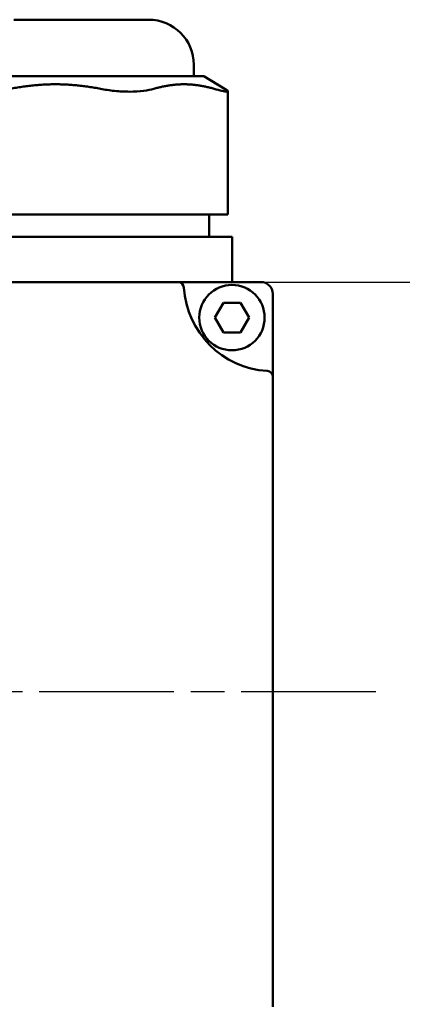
# Model space of a CAD drawing. Header units: millimetres. Extents: x 0 to 840, y 0 to 594.
# Tile 6 of 10: x 300 to 333, y 130 to 213. Entities that reach past the tile are written whole.
import ezdxf

# ---------------------------------------------------------------- set-up
doc = ezdxf.new("R2010")
doc.units = ezdxf.units.MM
doc.header["$LTSCALE"] = 2
doc.linetypes.add('CHAIN', pattern=[0.7087, 0.4724, -0.0591, 0.1181, -0.0591])
for name, color, linetype, lineweight in [('Видимый контур (ГОСТ)', 7, 'Continuous', 50), ('Маркер центра (ГОСТ)', 7, 'Continuous', 25), ('Размер (ГОСТ)', 7, 'Continuous', 25)]:
    doc.layers.add(name, color=color, linetype=linetype, lineweight=lineweight)
doc.styles.add('Обычный текст (ГОСТ)', font='GOST Common Italic.ttf')
doc.dimstyles.new('Обычный (ГОСТ)', dxfattribs={"dimscale": 2, "dimtxt": 3.5, "dimasz": 3.5, "dimexe": 1, "dimexo": 0, "dimgap": 0.5, "dimtad": 1, "dimtxsty": 'Обычный текст (ГОСТ)', "dimblk": 'Filled-1', "dimcen": 0.09, "dimdle": 15, "dimclrd": 256, "dimclre": 256, "dimclrt": 256, "dimazin": 2, "dimtfac": 0.714286, "dimtdec": 3, "dimtmove": 0, "dimatfit": 3, "dimfxl": 1, "dimtolj": 1, "dimlwd": 25, "dimlwe": 25, "dimarcsym": 0})

# ---------------------------------------------------------------- blocks, each defined once
blk = doc.blocks.new('Filled-1')
at = {"color": 0}
for p, q in [((0, 0), (-1, 0.143)), ((-1, 0.143), (-1, -0.143)), ((-1, 0), (0, 0)), ((-1, -0.143), (0, 0))]:
    blk.add_line(p, q, dxfattribs=at)
at = {"color": 0, "flags": 128}
blk.add_lwpolyline([(-1, -0.143), (0, 0), (-1, 0.143), (-1, -0.143)], dxfattribs=at)
at = {"color": 0}
blk.add_solid([(-1, -0.143), (0, 0), (-1, 0.143), (-1, -0.143)], dxfattribs=at)
blk = doc.blocks.new('*D17')
at = {"layer": 'Defpoints', "color": 0, "linetype": 'Continuous', "transparency": 16777216}
for p in [(313.716, 191.016), (363.716, 191.016), (316.7, 93.016)]:
    blk.add_point(p, dxfattribs=at)
at = {"layer": 'Размер (ГОСТ)', "linetype": 'Continuous', "lineweight": 25, "transparency": 16777216}
for p, q in [((313.716, 191.016), (365.716, 191.016)), ((363.716, 100.016), (363.716, 184.016)), ((316.7, 93.016), (365.716, 93.016))]:
    blk.add_line(p, q, dxfattribs=at)
at = {"layer": 'Размер (ГОСТ)', "linetype": 'Continuous', "lineweight": 25, "transparency": 16777216, "xscale": 7, "yscale": 7, "zscale": 7}
for p, rotation in [((363.716, 191.016), 90), ((363.716, 93.016), 270)]:
    blk.add_blockref('Filled-1', p, dxfattribs=dict(at, rotation=rotation))
at = {"layer": 'Размер (ГОСТ)', "linetype": 'Continuous', "lineweight": 25, "transparency": 16777216, "insert": (355.716, 137.357), "char_height": 7, "attachment_point": 1, "rotation": 90, "style": 'Обычный текст (ГОСТ)'}
blk.add_mtext('\\A1;98', dxfattribs=at)

msp = doc.modelspace()

# ---------------------------------------------------------------- linework, layer by layer
at = {"layer": 'Видимый контур (ГОСТ)'}
for p, q in [((299.891, 213.103), (311.254, 213.103)), ((315.054, 208.353), (315.054, 209.303)), ((315.881, 208.353), (295.265, 208.353)), ((315.881, 208.353), (317.689, 207.268)), ((317.922, 196.716), (317.922, 207.076)), ((299.6, 196.716), (307.199, 196.716)), ((311.688, 196.716), (307.199, 196.716)), ((311.688, 196.716), (316.76, 196.716)), ((316.333, 194.816), (316.333, 196.716)), ((317.922, 196.716), (316.76, 196.716)), ((300.898, 194.816), (296.934, 194.816)), ((300.898, 194.816), (308.851, 194.816)), ((313.1, 194.816), (308.851, 194.816)), ((313.1, 194.816), (317.49, 194.816)), ((318.276, 194.816), (317.49, 194.816)), ((318.276, 191.016), (318.276, 194.816)), ((313.716, 191.016), (243.185, 191.016)), ((315.22, 191.016), (313.716, 191.016)), ((320.7, 191.016), (315.22, 191.016)), ((321.7, 184.535), (321.7, 190.016)), ((316.82, 188.02), (317.542, 189.27)), ((317.542, 189.27), (318.985, 189.27)), ((318.985, 189.27), (319.707, 188.02)), ((317.542, 186.77), (316.82, 188.02)), ((319.707, 188.02), (318.985, 186.77)), ((318.985, 186.77), (317.542, 186.77)), ((321.7, 183.031), (321.7, 184.535)), ((321.7, 130), (321.7, 183.031))]:
    msp.add_line(p, q, dxfattribs=at)
msp.add_circle((318.264, 188.02), 2.75, dxfattribs=at)
for centre, radius, start, end in [((311.254, 209.303), 3.8, 0, 90), ((313.716, 190.516), 0.5, 3.58332, 90), ((320.7, 190.016), 1, 0, 90), ((321.7, 191.016), 7.5, 183.58332, 266.41668), ((321.2, 183.031), 0.5, 0, 86.41668)]:
    msp.add_arc(centre, radius, start, end, dxfattribs=at)
for points in [[(307.199, 207.285), (303.399, 208.028), (299.6, 207.285)], [(316.76, 207.285), (314.224, 208.028), (311.688, 207.285)]]:
    msp.add_rational_spline(points, [1.13266408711, 1.19557772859, 1.13266408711], degree=2, dxfattribs=at)
for points, knots in [([(307.199, 207.285), (307.565, 207.213), (307.966, 207.153), (308.813, 207.066), (309.258, 207.044), (310.045, 207.044), (310.452, 207.066), (311.147, 207.153), (311.444, 207.213), (311.688, 207.285)], [-2.2789539, -2.2789539, -2.2789539, -2.2789539, -2.166915, -2.166915, -2.0419665, -2.0419665, -1.9170181, -1.9170181, -1.8049792, -1.8049792, -1.8049792, -1.8049792]), ([(317.689, 207.268), (317.796, 207.204), (317.873, 207.149), (317.943, 207.066), (317.915, 207.044), (317.757, 207.044), (317.614, 207.066), (317.232, 207.153), (317.004, 207.213), (316.76, 207.285)], [1.8136206, 1.8136206, 1.8136206, 1.8136206, 1.9170181, 1.9170181, 2.0419665, 2.0419665, 2.166915, 2.166915, 2.2789539, 2.2789539, 2.2789539, 2.2789539])]:
    msp.add_open_spline(points, degree=3, knots=knots, dxfattribs=at)
at = {"layer": 'Маркер центра (ГОСТ)', "linetype": 'CHAIN', "ltscale": 11.993792}
msp.add_line((330.376, 156.516), (193.205, 156.516), dxfattribs=at)

# ---------------------------------------------------------------- dimensions: what is measured, and where the dimension line sits
at = {"layer": 'Размер (ГОСТ)', "linetype": 'Continuous', "lineweight": 25}
dim = msp.add_linear_dim(base=(363.716, 191.016), p1=(316.7, 93.016), p2=(313.716, 191.016), angle=270, dimstyle='Обычный (ГОСТ)', override={"dimgap": 0.5, "dimdec": 2, "dimtol": 0, "dimlim": 0, "dimtp": 0, "dimtm": 0, "dimtdec": 3, "dimtofl": 0, "dimatfit": 1}, dxfattribs=at)
dim.commit()
dim.dimension.update_dxf_attribs({"geometry": '*D17', "text_midpoint": (363.716, 142.016), "dimtype": 160})

doc.saveas('drawing.dxf')
